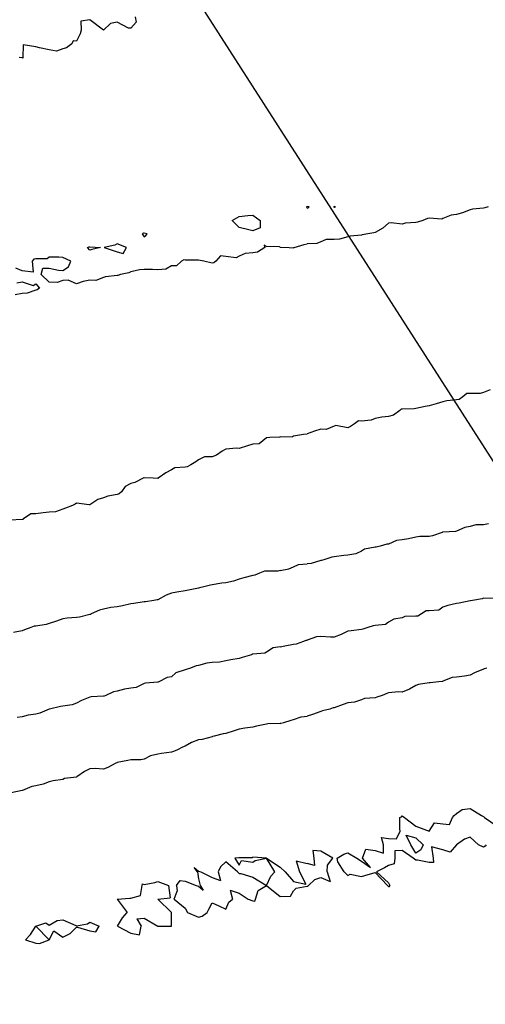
# Model space of a CAD drawing. Header units: inches. Extents: x 158323 to 160611, y 432808 to 437248.
# Tile 67 of 228: x 159243 to 159260, y 436695 to 436732. Entities that reach past the tile are written whole.
import ezdxf

# ---------------------------------------------------------------- set-up
doc = ezdxf.new("R2010")
doc.units = ezdxf.units.IN
doc.header["$MEASUREMENT"] = 0
doc.linetypes.add('CENTER', pattern=[0])
for name, color, linetype, lineweight in [('Hoogtelijn-bestaand 10.00 M', 7, 'Continuous', 15), ('Hoogtelijn-bestaand 11.00 M', 7, 'Continuous', 15), ('Hoogtelijn-bestaand 12.00 M', 7, 'Continuous', 15), ('Hoogtelijn-bestaand 6.00 M', 7, 'Continuous', 15), ('Hoogtelijn-bestaand 7.00 M', 7, 'Continuous', 15), ('Hoogtelijn-bestaand 8.00 M', 7, 'Continuous', 15), ('Hoogtelijn-bestaand 9.00 M', 7, 'Continuous', 15), ('Profielen', 3, 'Continuous', 60)]:
    doc.layers.add(name, color=color, linetype=linetype, lineweight=lineweight)

msp = doc.modelspace()

# ---------------------------------------------------------------- linework, layer by layer
at = {"layer": 'Hoogtelijn-bestaand 10.00 M', "color": 252, "linetype": 'Continuous', "lineweight": 25}
for p, q in [((159252.75, 436708.54, 10), (159252.928, 436708.572, 10)), ((159252.928, 436708.572, 10), (159253.25, 436708.641, 10)), ((159253.25, 436708.641, 10), (159253.353, 436708.647, 10)), ((159253.353, 436708.647, 10), (159253.625, 436708.75, 10)), ((159253.625, 436708.75, 10), (159253.716, 436708.784, 10)), ((159253.716, 436708.784, 10), (159253.75, 436708.791, 10))]:
    msp.add_line(p, q, dxfattribs=at)
for points in [[(159260.684, 436710.316, 10), (159260.25, 436710.33, 10), (159260.195, 436710.305, 10), (159259.836, 436710.25, 10), (159259.763, 436710.238, 10), (159259.75, 436710.232, 10), (159259.349, 436710.151, 10), (159259.25, 436710.136, 10), (159258.933, 436710.067, 10), (159258.75, 436710.005, 10), (159258.605, 436709.895, 10), (159258.25, 436709.867, 10), (159258.132, 436709.868, 10), (159257.965, 436709.75, 10), (159257.828, 436709.672, 10), (159257.75, 436709.665, 10), (159257.347, 436709.653, 10), (159257.25, 436709.605, 10), (159256.945, 436709.555, 10), (159256.75, 436709.443, 10), (159256.633, 436709.367, 10), (159256.25, 436709.328, 10), (159256.183, 436709.317, 10), (159255.988, 436709.25, 10), (159255.807, 436709.194, 10), (159255.75, 436709.179, 10), (159255.366, 436709.134, 10), (159255.25, 436709.114, 10), (159255, 436709, 10), (159254.75, 436708.893, 10), (159254.61, 436708.891, 10), (159254.25, 436708.92, 10), (159254.096, 436708.904, 10), (159253.75, 436708.791, 10)], [(159252.75, 436708.54, 10), (159252.493, 436708.507, 10), (159252.25, 436708.342, 10), (159252.19, 436708.31, 10), (159251.75, 436708.268, 10), (159251.734, 436708.266, 10), (159251.696, 436708.25, 10), (159251.359, 436708.141, 10), (159251.25, 436708.107, 10), (159250.943, 436708.057, 10), (159250.75, 436708.02, 10), (159250.519, 436707.981, 10), (159250.25, 436707.965, 10), (159250.056, 436707.944, 10), (159249.75, 436707.85, 10), (159249.665, 436707.835, 10), (159249.456, 436707.75, 10), (159249.299, 436707.701, 10), (159249.25, 436707.693, 10), (159248.918, 436707.582, 10), (159248.75, 436707.439, 10), (159248.59, 436707.41, 10), (159248.287, 436707.25, 10), (159248.259, 436707.241, 10), (159248.25, 436707.239, 10), (159247.797, 436707.204, 10), (159247.75, 436707.189, 10), (159247.456, 436707.044, 10), (159247.25, 436707.014, 10), (159247.017, 436706.983, 10), (159246.75, 436706.902, 10), (159246.615, 436706.885, 10), (159246.331, 436706.75, 10), (159246.273, 436706.727, 10), (159246.25, 436706.724, 10), (159245.799, 436706.701, 10), (159245.75, 436706.689, 10), (159245.435, 436706.565, 10), (159245.25, 436706.461, 10), (159245.093, 436706.407, 10), (159244.75, 436706.357, 10), (159244.664, 436706.337, 10), (159244.261, 436706.25, 10), (159244.252, 436706.248, 10), (159244.25, 436706.248, 10), (159243.901, 436706.099, 10), (159243.75, 436706.057, 10), (159243.471, 436706.029, 10), (159243.25, 436705.961, 10), (159243.063, 436705.937, 10)]]:
    msp.add_polyline3d(points, dxfattribs=at)
at = {"layer": 'Hoogtelijn-bestaand 11.00 M', "color": 252, "linetype": 'Continuous', "lineweight": 25}
for p, q in [((159252.75, 436705.719, 11), (159252.776, 436705.724, 11)), ((159252.776, 436705.724, 11), (159252.893, 436705.75, 11)), ((159252.893, 436705.75, 11), (159253.159, 436705.842, 11)), ((159253.159, 436705.842, 11), (159253.25, 436705.861, 11)), ((159253.25, 436705.861, 11), (159253.535, 436705.965, 11)), ((159253.535, 436705.965, 11), (159253.75, 436705.984, 11))]:
    msp.add_line(p, q, dxfattribs=at)
for points in [[(159260.368, 436707.75, 11), (159260.274, 436707.726, 11), (159260.25, 436707.719, 11), (159259.919, 436707.581, 11), (159259.75, 436707.499, 11), (159259.544, 436707.456, 11), (159259.25, 436707.426, 11), (159259.093, 436707.407, 11), (159258.75, 436707.272, 11), (159258.735, 436707.265, 11), (159258.591, 436707.25, 11), (159258.287, 436707.213, 11), (159258.25, 436707.21, 11), (159257.853, 436707.147, 11), (159257.75, 436707.115, 11), (159257.521, 436706.979, 11), (159257.25, 436706.873, 11), (159257.117, 436706.883, 11), (159256.75, 436706.846, 11), (159256.682, 436706.818, 11), (159256.519, 436706.75, 11), (159256.317, 436706.683, 11), (159256.25, 436706.659, 11), (159255.859, 436706.641, 11), (159255.75, 436706.591, 11), (159255.5, 436706.5, 11), (159255.25, 436706.476, 11), (159255.082, 436706.418, 11), (159254.75, 436706.299, 11), (159254.713, 436706.287, 11), (159254.58, 436706.25, 11), (159254.315, 436706.185, 11), (159254.25, 436706.163, 11), (159253.951, 436706.049, 11), (159253.75, 436705.984, 11)], [(159252.75, 436705.719, 11), (159252.298, 436705.702, 11), (159252.25, 436705.693, 11), (159251.886, 436705.615, 11), (159251.75, 436705.579, 11), (159251.451, 436705.549, 11), (159251.25, 436705.507, 11), (159251.06, 436705.44, 11), (159250.75, 436705.352, 11), (159250.662, 436705.338, 11), (159250.33, 436705.25, 11), (159250.267, 436705.233, 11), (159250.25, 436705.227, 11), (159249.878, 436705.122, 11), (159249.75, 436705.119, 11), (159249.488, 436705.012, 11), (159249.25, 436704.878, 11), (159249.159, 436704.841, 11), (159248.979, 436704.75, 11), (159248.821, 436704.679, 11), (159248.75, 436704.657, 11), (159248.388, 436704.612, 11), (159248.25, 436704.586, 11), (159247.98, 436704.52, 11), (159247.75, 436704.402, 11), (159247.623, 436704.377, 11), (159247.25, 436704.373, 11), (159247.149, 436704.351, 11), (159246.75, 436704.274, 11), (159246.734, 436704.266, 11), (159246.705, 436704.25, 11), (159246.409, 436704.091, 11), (159246.25, 436704.037, 11), (159245.941, 436704.059, 11), (159245.75, 436704.042, 11), (159245.549, 436703.951, 11), (159245.264, 436703.75, 11), (159245.256, 436703.744, 11), (159245.25, 436703.744, 11), (159244.813, 436703.687, 11), (159244.75, 436703.655, 11), (159244.396, 436703.604, 11), (159244.25, 436703.569, 11), (159244.019, 436703.482, 11), (159243.75, 436703.425, 11), (159243.607, 436703.393, 11), (159243.265, 436703.25, 11), (159243.255, 436703.246, 11), (159243.25, 436703.245, 11), (159242.844, 436703.156, 11)]]:
    msp.add_polyline3d(points, dxfattribs=at)
at = {"layer": 'Hoogtelijn-bestaand 12.00 M', "color": 252, "linetype": 'Continuous', "lineweight": 25}
for p, q in [((159253.344, 436700.656, 12), (159253.468, 436700.25, 12)), ((159253.344, 436700.656, 12), (159253.75, 436700.56, 12)), ((159249.708, 436700.25, 12), (159249.75, 436700, 12)), ((159249.833, 436700.25, 12), (159250.25, 436700.042, 12)), ((159250.477, 436700.25, 12), (159250.562, 436699.938, 12)), ((159251.179, 436700.25, 12), (159251.25, 436700.195, 12)), ((159251.25, 436700.195, 12), (159251.305, 436700.195, 12)), ((159251.305, 436700.195, 12), (159251.75, 436700.058, 12)), ((159252.411, 436700.089, 12), (159252.562, 436700.25, 12)), ((159252.75, 436700.427, 12), (159252.938, 436700.25, 12)), ((159252.938, 436700.25, 12), (159253.25, 436699.893, 12)), ((159252.938, 436700.25, 12), (159253.25, 436699.893, 12)), ((159253.468, 436700.25, 12), (159253.705, 436699.795, 12)), ((159253.468, 436700.25, 12), (159253.705, 436699.795, 12)), ((159254.483, 436700.25, 12), (159254.6, 436699.9, 12)), ((159255.114, 436700.25, 12), (159255.25, 436700.114, 12)), ((159255.88, 436700.12, 12), (159256.25, 436700.226, 12)), ((159256.25, 436700.226, 12), (159256.705, 436699.75, 12)), ((159256.3, 436700.25, 12), (159256.75, 436699.841, 12)), ((159247.75, 436699.787, 12), (159248.135, 436699.865, 12)), ((159248.135, 436699.865, 12), (159248.25, 436699.899, 12)), ((159248.25, 436699.899, 12), (159248.643, 436699.75, 12)), ((159248.938, 436699.75, 12), (159249.071, 436699.929, 12)), ((159249.071, 436699.929, 12), (159249.25, 436699.906, 12)), ((159249.25, 436699.906, 12), (159249.667, 436699.75, 12)), ((159249.75, 436700, 12), (159249.812, 436699.75, 12)), ((159250.25, 436700.042, 12), (159250.562, 436699.938, 12)), ((159251.75, 436700.058, 12), (159252.25, 436699.75, 12)), ((159252.25, 436699.75, 12), (159252.411, 436700.089, 12)), ((159253.25, 436699.893, 12), (159253.705, 436699.795, 12)), ((159253.25, 436699.893, 12), (159253.705, 436699.795, 12)), ((159253.795, 436699.75, 12), (159254.033, 436699.968, 12)), ((159254.033, 436699.968, 12), (159254.25, 436700.044, 12)), ((159254.25, 436700.044, 12), (159254.6, 436699.9, 12)), ((159255.25, 436700.114, 12), (159255.338, 436700.162, 12)), ((159255.338, 436700.162, 12), (159255.75, 436700.083, 12)), ((159255.75, 436700.083, 12), (159255.88, 436700.12, 12)), ((159256.75, 436699.841, 12), (159256.8, 436699.75, 12)), ((159247.614, 436699.386, 12), (159247.671, 436699.75, 12)), ((159247.671, 436699.75, 12), (159247.69, 436699.81, 12)), ((159247.69, 436699.81, 12), (159247.75, 436699.787, 12)), ((159248.643, 436699.75, 12), (159248.708, 436699.292, 12)), ((159248.85, 436699.25, 12), (159248.964, 436699.536, 12)), ((159248.938, 436699.75, 12), (159248.964, 436699.536, 12)), ((159249.667, 436699.75, 12), (159249.75, 436699.719, 12)), ((159249.75, 436699.719, 12), (159249.917, 436699.583, 12)), ((159249.812, 436699.75, 12), (159249.917, 436699.583, 12)), ((159250.917, 436699.583, 12), (159251.25, 436699.464, 12)), ((159250.917, 436699.583, 12), (159251, 436699.25, 12)), ((159251.25, 436699.464, 12), (159251.583, 436699.25, 12)), ((159251.844, 436699.25, 12), (159251.94, 436699.56, 12)), ((159251.94, 436699.56, 12), (159252.25, 436699.75, 12)), ((159252.25, 436699.75, 12), (159252.75, 436699.346, 12)), ((159253.139, 436699.361, 12), (159253.25, 436699.55, 12)), ((159253.139, 436699.361, 12), (159253.25, 436699.55, 12)), ((159253.25, 436699.55, 12), (159253.345, 436699.655, 12)), ((159253.25, 436699.55, 12), (159253.345, 436699.655, 12)), ((159253.345, 436699.655, 12), (159253.75, 436699.722, 12)), ((159253.345, 436699.655, 12), (159253.75, 436699.722, 12)), ((159253.75, 436699.722, 12), (159253.781, 436699.719, 12)), ((159253.781, 436699.719, 12), (159253.795, 436699.75, 12)), ((159256.705, 436699.75, 12), (159256.75, 436699.713, 12)), ((159256.75, 436699.713, 12), (159256.787, 436699.713, 12)), ((159256.787, 436699.713, 12), (159256.8, 436699.75, 12)), ((159246.75, 436699.25, 12), (159247.214, 436699.286, 12)), ((159246.75, 436699.25, 12), (159247.114, 436698.75, 12)), ((159247.214, 436699.286, 12), (159247.25, 436699.279, 12)), ((159247.25, 436699.279, 12), (159247.614, 436699.386, 12)), ((159248.25, 436699.25, 12), (159248.708, 436699.292, 12)), ((159248.25, 436699.25, 12), (159248.75, 436698.75, 12)), ((159248.85, 436699.25, 12), (159249.25, 436698.917, 12)), ((159250.125, 436698.875, 12), (159250.25, 436699.107, 12)), ((159250.25, 436699.107, 12), (159250.5, 436699, 12)), ((159250.75, 436698.875, 12), (159250.861, 436699.139, 12)), ((159250.861, 436699.139, 12), (159251, 436699.25, 12)), ((159251.583, 436699.25, 12), (159251.75, 436699.182, 12)), ((159251.75, 436699.182, 12), (159251.825, 436699.175, 12)), ((159251.825, 436699.175, 12), (159251.844, 436699.25, 12)), ((159252.75, 436699.346, 12), (159253.139, 436699.361, 12)), ((159252.75, 436699.346, 12), (159253.139, 436699.361, 12)), ((159246.945, 436698.555, 12), (159247.114, 436698.75, 12)), ((159248.75, 436698.25, 12), (159248.75, 436698.75, 12)), ((159249.25, 436698.917, 12), (159249.341, 436698.75, 12)), ((159249.341, 436698.75, 12), (159249.75, 436698.577, 12)), ((159249.879, 436698.622, 12), (159250.071, 436698.75, 12)), ((159250.071, 436698.75, 12), (159250.125, 436698.875, 12)), ((159250.5, 436699, 12), (159250.75, 436698.875, 12)), ((159243.75, 436698.25, 12), (159244.125, 436698.375, 12)), ((159244.125, 436698.375, 12), (159244.25, 436698.292, 12)), ((159244.25, 436698.292, 12), (159244.539, 436698.461, 12)), ((159244.539, 436698.461, 12), (159244.75, 436698.479, 12)), ((159244.75, 436698.479, 12), (159245.225, 436698.275, 12)), ((159245.659, 436698.341, 12), (159245.75, 436698.4, 12)), ((159245.75, 436698.4, 12), (159246.083, 436698.25, 12)), ((159246.769, 436698.25, 12), (159246.945, 436698.555, 12)), ((159247.481, 436698.519, 12), (159247.75, 436698.542, 12)), ((159247.481, 436698.519, 12), (159247.641, 436698.25, 12)), ((159247.75, 436698.542, 12), (159248.25, 436698.25, 12)), ((159249.75, 436698.577, 12), (159249.879, 436698.622, 12)), ((159243.562, 436697.938, 12), (159243.75, 436698.25, 12)), ((159243.75, 436698.25, 12), (159244.25, 436697.75, 12)), ((159243.75, 436698.25, 12), (159244.25, 436697.75, 12)), ((159243.75, 436698.25, 12), (159244.25, 436697.75, 12)), ((159244.25, 436697.75, 12), (159244.417, 436698.083, 12)), ((159244.417, 436698.083, 12), (159244.75, 436697.85, 12)), ((159245.017, 436697.983, 12), (159245.25, 436698.217, 12)), ((159245.225, 436698.275, 12), (159245.25, 436698.268, 12)), ((159245.25, 436698.268, 12), (159245.659, 436698.341, 12)), ((159245.25, 436698.217, 12), (159245.292, 436698.208, 12)), ((159245.292, 436698.208, 12), (159245.75, 436698.073, 12)), ((159245.75, 436698.073, 12), (159245.964, 436698.036, 12)), ((159245.964, 436698.036, 12), (159246.083, 436698.25, 12)), ((159246.769, 436698.25, 12), (159247.25, 436697.99, 12)), ((159247.57, 436697.93, 12), (159247.641, 436698.25, 12)), ((159248.25, 436698.25, 12), (159248.75, 436698.25, 12)), ((159243.375, 436697.75, 12), (159243.562, 436697.938, 12)), ((159243.375, 436697.75, 12), (159243.75, 436697.625, 12)), ((159243.886, 436697.614, 12), (159244.25, 436697.75, 12)), ((159244.75, 436697.85, 12), (159245.017, 436697.983, 12)), ((159247.25, 436697.99, 12), (159247.57, 436697.93, 12)), ((159243.75, 436697.625, 12), (159243.886, 436697.614, 12))]:
    msp.add_line(p, q, dxfattribs=at)
for points in [[(159255.114, 436700.25, 12), (159254.875, 436700.625, 12), (159254.85, 436700.75, 12), (159255.096, 436700.904, 12), (159255.25, 436700.95, 12), (159255.583, 436700.75, 12), (159255.75, 436700.639, 12), (159256.083, 436700.417, 12), (159255.792, 436700.75, 12), (159255.917, 436701.083, 12), (159256.25, 436701.039, 12), (159256.558, 436700.942, 12), (159256.558, 436701.25, 12), (159256.487, 436701.513, 12), (159256.75, 436701.477, 12), (159257.036, 436701.464, 12), (159257.179, 436701.75, 12), (159257.167, 436701.833, 12), (159257.167, 436702.25, 12), (159257.22, 436702.28, 12), (159257.25, 436702.309, 12), (159257.341, 436702.25, 12), (159257.75, 436701.929, 12), (159258.25, 436701.75, 12), (159258.442, 436702.058, 12), (159258.75, 436702.017, 12), (159259, 436702, 12), (159259.1, 436702.25, 12), (159259.167, 436702.333, 12), (159259.25, 436702.4, 12), (159259.456, 436702.544, 12), (159259.75, 436702.583, 12), (159260.167, 436702.333, 12), (159260.25, 436702.295, 12), (159260.289, 436702.25, 12), (159260.75, 436701.934, 12)], [(159260.35, 436701.25, 12), (159260.308, 436701.192, 12), (159260.25, 436701.156, 12), (159260.062, 436701.25, 12), (159259.75, 436701.528, 12), (159259.542, 436701.458, 12), (159259.25, 436701.25, 12), (159259.021, 436700.979, 12), (159258.75, 436701.059, 12), (159258.33, 436701.17, 12), (159258.388, 436700.75, 12), (159258.41, 436700.59, 12), (159258.25, 436700.602, 12), (159257.818, 436700.682, 12), (159257.75, 436700.679, 12), (159257.65, 436700.75, 12), (159257.25, 436701.036, 12), (159256.977, 436701.023, 12), (159256.977, 436700.75, 12), (159256.958, 436700.542, 12), (159256.75, 436700.487, 12), (159256.605, 436700.395, 12), (159256.3, 436700.25, 12)], [(159254.483, 436700.25, 12), (159254.5, 436700.5, 12), (159254.695, 436700.75, 12), (159254.25, 436701.017, 12), (159253.964, 436701.036, 12), (159254, 436700.75, 12), (159254.017, 436700.483, 12), (159253.75, 436700.56, 12)], [(159251.179, 436700.25, 12), (159250.75, 436700.625, 12), (159250.562, 436700.438, 12), (159250.477, 436700.25, 12)], [(159252.562, 436700.25, 12), (159252.25, 436700.75, 12), (159252.75, 436700.427, 12)], [(159249.708, 436700.25, 12), (159249.583, 436700.417, 12), (159249.75, 436700.278, 12), (159249.833, 436700.25, 12)]]:
    msp.add_polyline3d(points, dxfattribs=at)
for points in [[(159257.393, 436701.607, 12), (159257.75, 436701.5, 12), (159258.028, 436701.25, 12), (159257.942, 436701.058, 12), (159257.75, 436700.938, 12), (159257.571, 436701.25, 12)], [(159251.083, 436700.75, 12), (159251.25, 436700.5, 12), (159251.333, 436700.667, 12), (159251.75, 436700.607, 12), (159251.833, 436700.667, 12), (159252.25, 436700.75, 12), (159251.75, 436700.798, 12), (159251.727, 436700.773, 12), (159251.25, 436700.762, 12), (159251.236, 436700.764, 12)]]:
    msp.add_polyline3d(points, close=True, dxfattribs=at)
at = {"layer": 'Hoogtelijn-bestaand 6.00 M', "color": 252, "linetype": 'Continuous', "lineweight": 25}
msp.add_polyline3d([(159247.413, 436731.75, 6), (159247.451, 436731.549, 6), (159247.25, 436731.331, 6), (159247.173, 436731.327, 6), (159246.75, 436731.554, 6), (159246.505, 436731.495, 6), (159246.25, 436731.25, 6), (159245.75, 436731.633, 6), (159245.409, 436731.591, 6), (159245.42, 436731.25, 6), (159245.385, 436731.115, 6), (159245.25, 436730.85, 6), (159245.132, 436730.868, 6), (159245.083, 436730.75, 6), (159244.89, 436730.61, 6), (159244.75, 436730.572, 6), (159244.513, 436730.487, 6), (159244.25, 436730.535, 6), (159243.891, 436730.609, 6), (159243.75, 436730.636, 6), (159243.29, 436730.71, 6), (159243.281, 436730.25, 6), (159243.271, 436730.229, 6), (159243.25, 436730.23, 6), (159243.143, 436730.25, 6)], dxfattribs=at)
at = {"layer": 'Hoogtelijn-bestaand 7.00 M', "color": 252, "linetype": 'Continuous', "lineweight": 25}
for p, q in [((159253.731, 436724.75, 7), (159253.739, 436724.761, 7)), ((159253.731, 436724.75, 7), (159253.75, 436724.699, 7)), ((159253.739, 436724.761, 7), (159253.75, 436724.764, 7)), ((159252.75, 436723.265, 7), (159253.083, 436723.25, 7)), ((159253.083, 436723.25, 7), (159253.25, 436723.24, 7)), ((159253.25, 436723.24, 7), (159253.256, 436723.245, 7)), ((159253.256, 436723.245, 7), (159253.276, 436723.25, 7)), ((159253.276, 436723.25, 7), (159253.641, 436723.359, 7)), ((159253.641, 436723.359, 7), (159253.75, 436723.382, 7))]:
    msp.add_line(p, q, dxfattribs=at)
for points in [[(159253.75, 436724.699, 7), (159253.784, 436724.716, 7), (159253.828, 436724.75, 7), (159253.75, 436724.764, 7)], [(159260.417, 436724.75, 7), (159260.291, 436724.709, 7), (159260.25, 436724.696, 7), (159259.84, 436724.66, 7), (159259.75, 436724.633, 7), (159259.473, 436724.527, 7), (159259.25, 436724.466, 7), (159259.054, 436724.446, 7), (159258.75, 436724.314, 7), (159258.71, 436724.29, 7), (159258.25, 436724.331, 7), (159258.187, 436724.313, 7), (159258.011, 436724.25, 7), (159257.814, 436724.186, 7), (159257.75, 436724.176, 7), (159257.358, 436724.142, 7), (159257.25, 436724.11, 7), (159256.849, 436724.152, 7), (159256.75, 436724.145, 7), (159256.542, 436723.958, 7), (159256.25, 436723.8, 7), (159256.21, 436723.79, 7), (159255.981, 436723.75, 7), (159255.778, 436723.722, 7), (159255.75, 436723.708, 7), (159255.332, 436723.668, 7), (159255.25, 436723.647, 7), (159254.938, 436723.562, 7), (159254.75, 436723.542, 7), (159254.45, 436723.55, 7), (159254.25, 436723.464, 7), (159254.102, 436723.398, 7), (159253.75, 436723.382, 7)], [(159252.75, 436723.265, 7), (159252.728, 436723.272, 7), (159252.25, 436723.283, 7), (159252.167, 436723.333, 7), (159252.192, 436723.25, 7), (159251.917, 436723.083, 7), (159251.75, 436723.048, 7), (159251.471, 436723.029, 7), (159251.25, 436722.929, 7), (159251.135, 436722.865, 7), (159250.75, 436722.921, 7), (159250.556, 436722.944, 7), (159250.389, 436722.75, 7), (159250.316, 436722.684, 7), (159250.25, 436722.668, 7), (159249.938, 436722.75, 7), (159249.75, 436722.786, 7), (159249.711, 436722.789, 7), (159249.25, 436722.789, 7), (159249.201, 436722.799, 7), (159249.12, 436722.75, 7), (159248.931, 436722.569, 7), (159248.75, 436722.569, 7), (159248.547, 436722.453, 7), (159248.25, 436722.427, 7), (159248.057, 436722.443, 7), (159247.75, 436722.438, 7), (159247.578, 436722.422, 7), (159247.25, 436722.357, 7), (159247.178, 436722.322, 7), (159246.875, 436722.25, 7), (159246.777, 436722.223, 7), (159246.75, 436722.222, 7), (159246.326, 436722.174, 7), (159246.25, 436722.143, 7), (159245.964, 436722.036, 7), (159245.75, 436722.049, 7), (159245.503, 436721.997, 7), (159245.25, 436721.912, 7), (159244.95, 436722.05, 7), (159244.75, 436722.034, 7), (159244.544, 436721.956, 7), (159244.25, 436721.972, 7), (159243.95, 436722.25, 7), (159244.012, 436722.488, 7), (159244.25, 436722.488, 7), (159244.587, 436722.413, 7), (159244.75, 436722.404, 7), (159244.959, 436722.541, 7), (159245.05, 436722.75, 7), (159244.75, 436722.878, 7), (159244.604, 436722.896, 7), (159244.25, 436722.888, 7), (159244.168, 436722.832, 7), (159243.75, 436722.832, 7), (159243.676, 436722.824, 7), (159243.618, 436722.75, 7), (159243.661, 436722.339, 7), (159243.25, 436722.396, 7), (159243.013, 436722.487, 7)], [(159243.054, 436721.946, 7), (159243.25, 436721.982, 7), (159243.654, 436721.846, 7), (159243.75, 436721.905, 7), (159243.886, 436721.75, 7), (159243.806, 436721.694, 7), (159243.75, 436721.683, 7), (159243.431, 436721.569, 7), (159243.25, 436721.554, 7), (159242.992, 436721.508, 7)]]:
    msp.add_polyline3d(points, dxfattribs=at)
for points in [[(159254.716, 436724.75, 7), (159254.75, 436724.737, 7), (159254.763, 436724.737, 7), (159254.798, 436724.75, 7), (159254.75, 436724.762, 7), (159254.742, 436724.758, 7)], [(159250.985, 436724.25, 7), (159251.158, 436724.342, 7), (159251.25, 436724.391, 7), (159251.57, 436724.43, 7), (159251.75, 436724.443, 7), (159252.021, 436724.25, 7), (159252.024, 436723.976, 7), (159251.75, 436723.862, 7), (159251.603, 436723.897, 7), (159251.25, 436723.989, 7)], [(159247.67, 436723.75, 7), (159247.75, 436723.637, 7), (159247.808, 436723.692, 7), (159247.855, 436723.75, 7), (159247.75, 436723.776, 7), (159247.724, 436723.776, 7)], [(159245.653, 436723.25, 7), (159245.725, 436723.275, 7), (159245.75, 436723.276, 7), (159246.139, 436723.25, 7), (159245.823, 436723.177, 7), (159245.75, 436723.156, 7)], [(159246.278, 436723.25, 7), (159246.75, 436723.088, 7), (159246.968, 436723.032, 7), (159247.097, 436723.25, 7), (159246.75, 436723.381, 7), (159246.67, 436723.33, 7)]]:
    msp.add_polyline3d(points, close=True, dxfattribs=at)
at = {"layer": 'Hoogtelijn-bestaand 8.00 M', "color": 252, "linetype": 'Continuous', "lineweight": 25}
for p, q in [((159252.75, 436716.27, 8), (159253.211, 436716.289, 8)), ((159253.211, 436716.289, 8), (159253.25, 436716.308, 8)), ((159253.25, 436716.308, 8), (159253.621, 436716.379, 8)), ((159253.621, 436716.379, 8), (159253.75, 436716.381, 8))]:
    msp.add_line(p, q, dxfattribs=at)
for points in [[(159260.495, 436718.005, 8), (159260.25, 436717.903, 8), (159260.128, 436717.872, 8), (159259.75, 436717.872, 8), (159259.634, 436717.866, 8), (159259.489, 436717.75, 8), (159259.347, 436717.653, 8), (159259.25, 436717.637, 8), (159258.894, 436717.607, 8), (159258.75, 436717.562, 8), (159258.505, 436717.495, 8), (159258.25, 436717.412, 8), (159258.102, 436717.398, 8), (159257.75, 436717.325, 8), (159257.698, 436717.302, 8), (159257.25, 436717.292, 8), (159257.21, 436717.291, 8), (159257.159, 436717.25, 8), (159256.927, 436717.073, 8), (159256.75, 436717.025, 8), (159256.5, 436717, 8), (159256.25, 436716.949, 8), (159256.112, 436716.888, 8), (159255.75, 436716.858, 8), (159255.638, 436716.862, 8), (159255.494, 436716.75, 8), (159255.344, 436716.657, 8), (159255.25, 436716.607, 8), (159254.812, 436716.689, 8), (159254.75, 436716.669, 8), (159254.455, 436716.545, 8), (159254.25, 436716.552, 8), (159254.021, 436716.479, 8), (159253.75, 436716.381, 8)], [(159252.75, 436716.27, 8), (159252.737, 436716.263, 8), (159252.375, 436716.25, 8), (159252.26, 436716.24, 8), (159252.25, 436716.24, 8), (159251.986, 436716.014, 8), (159251.75, 436716.003, 8), (159251.555, 436715.945, 8), (159251.25, 436715.851, 8), (159251.144, 436715.856, 8), (159250.75, 436715.824, 8), (159250.701, 436715.799, 8), (159250.616, 436715.75, 8), (159250.405, 436715.595, 8), (159250.25, 436715.544, 8), (159249.963, 436715.537, 8), (159249.75, 436715.43, 8), (159249.648, 436715.352, 8), (159249.46, 436715.25, 8), (159249.326, 436715.174, 8), (159249.25, 436715.163, 8), (159248.872, 436715.128, 8), (159248.75, 436715.061, 8), (159248.549, 436714.951, 8), (159248.265, 436714.75, 8), (159248.256, 436714.744, 8), (159248.25, 436714.744, 8), (159248.083, 436714.75, 8), (159247.75, 436714.764, 8), (159247.737, 436714.763, 8), (159247.71, 436714.75, 8), (159247.401, 436714.599, 8), (159247.25, 436714.562, 8), (159247.05, 436714.45, 8), (159246.911, 436714.25, 8), (159246.825, 436714.176, 8), (159246.75, 436714.156, 8), (159246.405, 436714.095, 8), (159246.25, 436714.023, 8), (159246.034, 436713.966, 8), (159245.75, 436713.776, 8), (159245.724, 436713.776, 8), (159245.25, 436713.827, 8), (159245.199, 436713.801, 8), (159245.111, 436713.75, 8), (159244.849, 436713.651, 8), (159244.75, 436713.609, 8), (159244.484, 436713.516, 8), (159244.25, 436713.496, 8), (159244.028, 436713.472, 8), (159243.75, 436713.438, 8), (159243.566, 436713.434, 8), (159243.303, 436713.25, 8), (159243.272, 436713.228, 8), (159243.25, 436713.228, 8), (159242.8, 436713.2, 8)]]:
    msp.add_polyline3d(points, dxfattribs=at)
at = {"layer": 'Hoogtelijn-bestaand 9.00 M', "color": 252, "linetype": 'Continuous', "lineweight": 25}
for p, q in [((159253.081, 436711.419, 9), (159253.25, 436711.482, 9)), ((159253.25, 436711.482, 9), (159253.43, 436711.57, 9)), ((159253.43, 436711.57, 9), (159253.75, 436711.596, 9)), ((159252.75, 436711.346, 9), (159253.081, 436711.419, 9))]:
    msp.add_line(p, q, dxfattribs=at)
for points in [[(159260.427, 436713.073, 9), (159260.25, 436713.039, 9), (159259.963, 436713.037, 9), (159259.75, 436712.973, 9), (159259.56, 436712.94, 9), (159259.25, 436712.798, 9), (159259.213, 436712.787, 9), (159258.75, 436712.766, 9), (159258.739, 436712.761, 9), (159258.718, 436712.75, 9), (159258.37, 436712.631, 9), (159258.25, 436712.599, 9), (159257.898, 436712.602, 9), (159257.75, 436712.582, 9), (159257.485, 436712.515, 9), (159257.25, 436712.485, 9), (159257.044, 436712.456, 9), (159256.75, 436712.321, 9), (159256.68, 436712.32, 9), (159256.441, 436712.25, 9), (159256.29, 436712.211, 9), (159256.25, 436712.214, 9), (159255.859, 436712.141, 9), (159255.75, 436712.065, 9), (159255.538, 436711.962, 9), (159255.25, 436711.92, 9), (159255.098, 436711.902, 9), (159254.75, 436711.86, 9), (159254.655, 436711.845, 9), (159254.367, 436711.75, 9), (159254.276, 436711.724, 9), (159254.25, 436711.714, 9), (159253.894, 436711.607, 9), (159253.75, 436711.596, 9)], [(159252.75, 436711.346, 9), (159252.672, 436711.328, 9), (159252.25, 436711.333, 9), (159252.177, 436711.323, 9), (159251.996, 436711.25, 9), (159251.818, 436711.182, 9), (159251.75, 436711.166, 9), (159251.418, 436711.082, 9), (159251.25, 436711.032, 9), (159251.038, 436710.962, 9), (159250.75, 436710.893, 9), (159250.609, 436710.891, 9), (159250.25, 436710.823, 9), (159250.19, 436710.81, 9), (159249.948, 436710.75, 9), (159249.785, 436710.715, 9), (159249.75, 436710.705, 9), (159249.375, 436710.626, 9), (159249.25, 436710.599, 9), (159248.946, 436710.554, 9), (159248.75, 436710.52, 9), (159248.554, 436710.446, 9), (159248.25, 436710.274, 9), (159248.23, 436710.271, 9), (159248.098, 436710.25, 9), (159247.798, 436710.203, 9), (159247.75, 436710.195, 9), (159247.366, 436710.134, 9), (159247.25, 436710.13, 9), (159246.949, 436710.051, 9), (159246.75, 436710.014, 9), (159246.515, 436709.985, 9), (159246.25, 436709.929, 9), (159246.104, 436709.896, 9), (159245.797, 436709.75, 9), (159245.767, 436709.733, 9), (159245.75, 436709.731, 9), (159245.365, 436709.635, 9), (159245.25, 436709.617, 9), (159244.904, 436709.596, 9), (159244.75, 436709.573, 9), (159244.518, 436709.482, 9), (159244.25, 436709.394, 9), (159244.141, 436709.359, 9), (159243.75, 436709.301, 9), (159243.696, 436709.304, 9), (159243.574, 436709.25, 9), (159243.336, 436709.164, 9), (159243.25, 436709.128, 9), (159242.936, 436709.064, 9)]]:
    msp.add_polyline3d(points, dxfattribs=at)
at = {"layer": 'Profielen', "color": 4, "linetype": 'CENTER', "lineweight": 25, "ltscale": 5}
msp.add_line((159296.184, 436659.896), (159219.714, 436779.141), dxfattribs=at)

doc.saveas('drawing.dxf')
